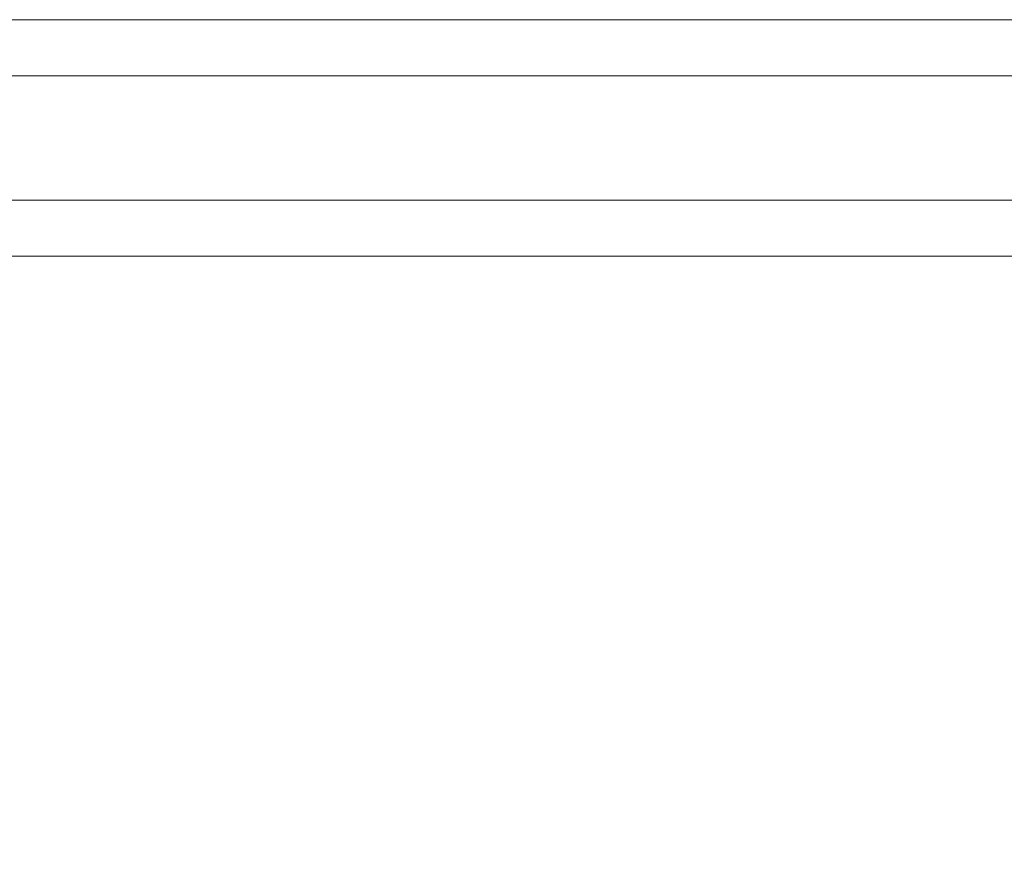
# Model space of a CAD drawing. Header units: inches. Extents: x 15 to 357, y 5 to 227.
# Tile 71 of 107: x 216.81 to 223.58, y 112.53 to 118.34. Entities that reach past the tile are written whole.
import ezdxf

# ---------------------------------------------------------------- set-up
doc = ezdxf.new("R2010")
doc.units = ezdxf.units.IN
doc.header["$LTSCALE"] = 22
doc.header["$MEASUREMENT"] = 0
doc.layers.get('0').update_dxf_attribs({"lineweight": 0})
for name, color, linetype, lineweight in [('Hatch (ANSI)', 7, 'Continuous', 5), ('Symbol (ANSI)', 7, 'Continuous', 5), ('Visible (ANSI)', 7, 'Continuous', 5)]:
    doc.layers.add(name, color=color, linetype=linetype, lineweight=lineweight)
doc.styles.add('ROMANS', font='tahoma.ttf')
doc.dimstyles.new('Default (ANSI)$7', dxfattribs={"dimscale": 22, "dimtxt": 0.07, "dimasz": 0.098425, "dimexe": 0.125, "dimexo": 0.0625, "dimgap": 0.031496, "dimtad": 0, "dimtih": 1, "dimtoh": 1, "dimrnd": 1e-08, "dimzin": 0, "dimdsep": 46, "dimtxsty": 'ROMANS', "dimblk": 'Filled-1', "dimcen": 0.09, "dimdle": 0.393701, "dimclrd": 256, "dimclre": 256, "dimclrt": 256, "dimadec": 0, "dimazin": 0, "dimtfac": 0.928571, "dimtofl": 0, "dimtmove": 0, "dimatfit": 3, "dimfxl": 1, "dimtolj": 1, "dimtzin": 0, "dimlwd": -1, "dimlwe": -1, "dimarcsym": 0})

# ---------------------------------------------------------------- blocks, each defined once
blk = doc.blocks.new('Filled-1')
at = {"color": 0}
for p, q in [((0, 0), (-1, 0.1786)), ((-1, 0.1786), (-1, -0.1786)), ((-1, 0), (0, 0)), ((-1, -0.1786), (0, 0))]:
    blk.add_line(p, q, dxfattribs=at)
at = {"color": 0, "flags": 128}
blk.add_lwpolyline([(-1, -0.1786), (0, 0), (-1, 0.1786), (-1, -0.1786)], dxfattribs=at)
at = {"color": 0}
blk.add_solid([(-1, -0.1786), (0, 0), (-1, 0.1786), (-1, -0.1786)], dxfattribs=at)

msp = doc.modelspace()

# ---------------------------------------------------------------- hatches: boundary and pattern name
at = {"layer": 'Hatch (ANSI)'}
h = msp.add_hatch(dxfattribs=at)
h.set_pattern_fill('ANSI31', color=256, scale=22, angle=15, style=0)
edge = h.paths.add_edge_path()
edge.add_ellipse((211.3998, 115.7928), major_axis=(0.1958, 0), ratio=1, start_angle=0, end_angle=90)
edge.add_line((211.3998, 115.9885), (210.7513, 115.9885))
edge.add_ellipse((210.7513, 115.7928), major_axis=(0, 0.1958), ratio=1, start_angle=0, end_angle=50.22481)
edge.add_ellipse((210.7513, 115.7928), major_axis=(-0.1504, 0.1252), ratio=1, start_angle=0, end_angle=39.77519)
edge.add_line((210.5556, 115.7928), (210.5556, 115.3635))
edge.add_line((210.5556, 115.3635), (210.6576, 115.3635))
edge.add_line((210.6576, 115.3635), (210.6576, 115.7928))
edge.add_ellipse((210.7513, 115.7928), major_axis=(-0.0937, 0), ratio=1, start_angle=320.04698, end_angle=360, ccw=False)
edge.add_ellipse((210.7513, 115.7928), major_axis=(-0.0719, 0.0602), ratio=1, start_angle=309.95302, end_angle=360, ccw=False)
edge.add_line((210.7513, 115.8865), (211.3998, 115.8865))
edge.add_ellipse((211.3998, 115.7928), major_axis=(0, 0.0938), ratio=1, start_angle=270, end_angle=360, ccw=False)
edge.add_line((211.4936, 115.7928), (211.4936, 108.8561))
edge.add_ellipse((211.7362, 108.8561), major_axis=(-0.2426, 0), ratio=1, start_angle=0, end_angle=90)
edge.add_line((211.7362, 108.6135), (235.5166, 108.6135))
edge.add_line((235.5166, 108.6135), (235.5166, 108.7155))
edge.add_line((235.5166, 108.7155), (211.7362, 108.7155))
edge.add_ellipse((211.7362, 108.8561), major_axis=(0, -0.1406), ratio=1, start_angle=270, end_angle=360, ccw=False)
edge.add_line((211.5956, 108.8561), (211.5956, 115.7928))

# ---------------------------------------------------------------- linework, layer by layer
at = {"layer": 'Visible (ANSI)'}
for p, q in [((235.3456, 118.3405), (212.5956, 118.3405)), ((235.3456, 117.9555), (212.5956, 117.9555)), ((235.3456, 117.1005), (212.5956, 117.1005)), ((235.3456, 116.7155), (212.5956, 116.7155))]:
    msp.add_line(p, q, dxfattribs=at)

# ---------------------------------------------------------------- leaders
at = {"layer": 'Symbol (ANSI)', "annotation_type": 0, "has_hookline": 1, "hookline_direction": 0, "text_width": 15.9213}
msp.add_leader([(213.5956, 115.7155), (222.2067, 103.4995), (224.372, 103.4995)], dimstyle='Default (ANSI)$7', override={"dimtad": 0}, dxfattribs=at)

doc.saveas('drawing.dxf')
